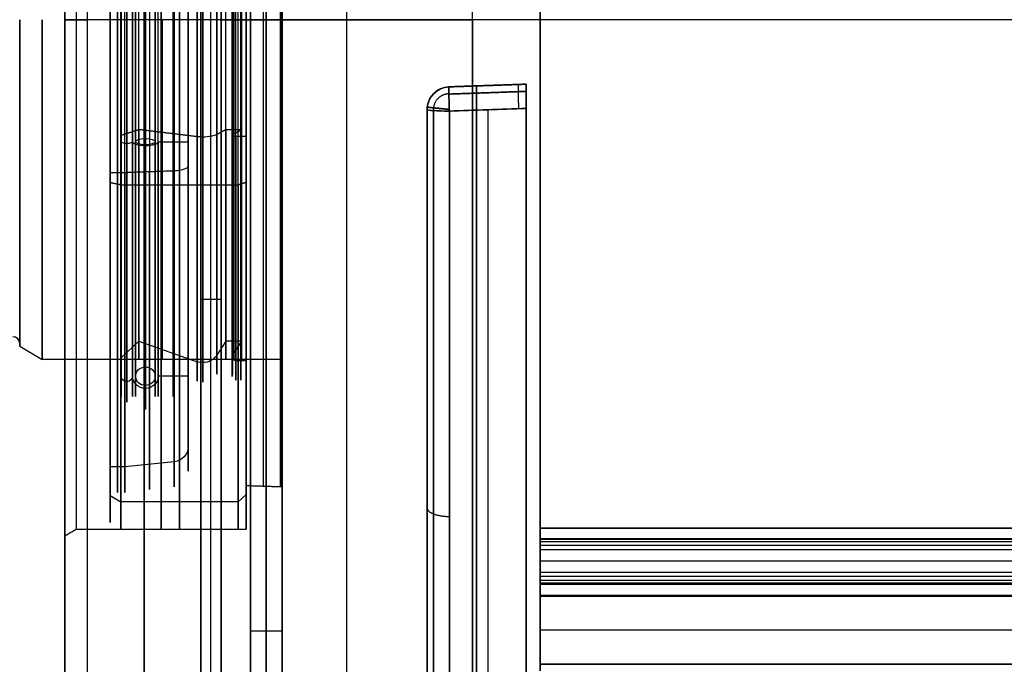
# Model space of a CAD drawing. Header units: millimetres. Extents: x 0 to 284, y -110 to 65.
# Tile 26 of 227: x 55 to 99, y -28 to 0. Entities that reach past the tile are written whole.
import ezdxf

# ---------------------------------------------------------------- set-up
doc = ezdxf.new("R2010")
doc.units = ezdxf.units.MM
doc.layers.add('Layer 01', color=7, linetype='Continuous', true_color=0x000000)

# ---------------------------------------------------------------- blocks, each defined once
blk = doc.blocks.new('Block 02')
at = {"layer": 'Layer 01'}
for p, q in [((59.003, 21.004, 7.187), (59.465, 21.288, 7.285)), ((59.003, 19.746, 6.757), (59.003, 21.004, 7.187)), ((64.656, 21.288, 7.285), (59.465, 21.288, 7.285)), ((65, 20.965, 7.174), (64.656, 21.288, 7.285)), ((65, 15.062, 5.154), (65, 20.965, 7.174)), ((59.646, 19.746, 6.757), (59.003, 19.746, 6.757)), ((61.826, 19.523, 6.681), (59.646, 19.746, 6.757)), ((62.442, 15.743, 5.387), (62.442, 18.855, 6.452)), ((59.485, 14.934, 5.11), (59.485, 15.743, 5.387)), ((62.442, 15.743, 5.387), (61.124, 15.743, 5.387)), ((60.269, 14.192, 4.856), (59.485, 14.934, 5.11)), ((60.269, 14.192, 4.856), (62.844, 15.101, 5.167)), ((64.105, 14.192, 4.856), (63.713, 14.812, 5.069)), ((64.803, 14.192, 4.856), (64.408, 14.817, 5.07)), ((65, 15.062, 5.154), (64.555, 15.062, 5.154)), ((64.803, 14.192, 4.856), (64.105, 14.192, 4.856)), ((59.003, 7.187, -21.004), (59.465, 7.285, -21.288)), ((59.003, 6.757, -19.746), (59.003, 7.187, -21.004)), ((65, 7.174, -20.965), (64.656, 7.285, -21.288)), ((65, 7.174, -20.965), (65, 5.154, -15.062)), ((62.442, 5.387, -15.743), (62.442, 6.452, -18.855)), ((59.485, 5.11, -14.934), (59.485, 5.387, -15.743)), ((59.485, -5.387, 15.743), (59.485, -5.11, 14.934)), ((65, -5.154, 15.062), (65, -7.174, 20.965)), ((62.442, -6.452, 18.855), (62.442, -5.387, 15.743)), ((59.003, -7.187, 21.004), (59.003, -6.757, 19.746)), ((60.269, -14.192, -4.856), (59.485, -14.934, -5.11)), ((60.269, -14.192, -4.856), (62.844, -15.101, -5.167)), ((64.105, -14.192, -4.856), (63.713, -14.812, -5.069)), ((64.803, -14.192, -4.856), (64.105, -14.192, -4.856)), ((64.803, -14.192, -4.856), (64.408, -14.817, -5.07)), ((59.485, -15.743, -5.387), (59.485, -14.934, -5.11)), ((65, -15.062, -5.154), (64.555, -15.062, -5.154)), ((65, -20.965, -7.174), (65, -15.062, -5.154)), ((62.442, -15.743, -5.387), (61.124, -15.743, -5.387)), ((62.442, -18.855, -6.452), (62.442, -15.743, -5.387)), ((61.826, -19.523, -6.681), (59.646, -19.746, -6.757)), ((59.646, -19.746, -6.757), (59.003, -19.746, -6.757)), ((59.003, -21.004, -7.187), (59.003, -19.746, -6.757)), ((59.003, -21.004, -7.187), (59.465, -21.288, -7.285)), ((64.656, -21.288, -7.285), (59.465, -21.288, -7.285)), ((65, -20.965, -7.174), (64.656, -21.288, -7.285))]:
    blk.add_line(p, q, dxfattribs=at)
at = {"layer": 'Layer 01', "extrusion": (-1, 0, 0)}
for centre, radius, start, end in [((0, 0, -59.465), 22.5, 71.1095, 251.1095), ((0, 0, -62.061), 22.5, 71.1095, 251.1095), ((0, 0, -64.656), 22.5, 71.1095, 251.1095), ((0, 0, -59.325), 20.87, 71.1095, 251.1095), ((0, 0, -59.646), 20.87, 71.1095, 251.1095), ((0, 0, -65), 22.159, 71.1095, 251.1095), ((0, 0, -60.554), 17.071, 71.1095, 251.1095), ((0, 0, -59.984), 16.639, 71.1095, 251.1095), ((0, 0, -60.122), 16.639, 71.1095, 251.1095), ((0, 0, -60.986), 16.639, 71.1095, 251.1095), ((0, 0, -61.124), 16.639, 71.1095, 251.1095), ((0, 0, -61.783), 16.639, 71.1095, 251.1095), ((0, 0, -60.554), 16.208, 71.1095, 251.1095), ((0, 0, -63.095), 16.006, 71.1095, 251.1095), ((0, 0, -64.555), 15.919, 71.1095, 251.1095), ((0, 0, -64.777), 15.919, 71.1095, 251.1095), ((0, 0, -65), 15.919, 71.1095, 251.1095), ((0, 0, -64.384), 15.748, 71.1095, 251.1095), ((0, 0, -60.269), 15, 71.1095, 251.1095), ((0, 0, -64.105), 15, 71.1095, 251.1095), ((0, 0, -64.454), 15, 71.1095, 251.1095), ((0, 0, -64.803), 15, 71.1095, 251.1095), ((0, 0, -62.061), 22.5, 251.1095, 71.1095), ((0, 0, -65), 22.159, 251.1095, 71.1095), ((0, 0, -59.325), 20.87, 251.1095, 71.1095), ((0, 0, -60.736), 20.752, 251.1095, 71.1095), ((0, 0, -59.984), 16.639, 251.1095, 71.1095), ((0, 0, -60.122), 16.639, 251.1095, 71.1095), ((0, 0, -60.554), 17.071, 251.1095, 71.1095), ((0, 0, -60.554), 16.208, 251.1095, 71.1095), ((0, 0, -60.986), 16.639, 251.1095, 71.1095), ((0, 0, -61.783), 16.639, 251.1095, 71.1095), ((0, 0, -63.095), 16.006, 251.1095, 71.1095), ((0, 0, -64.384), 15.748, 251.1095, 71.1095), ((0, 0, -64.454), 15, 251.1095, 71.1095), ((0, 0, -64.777), 15.919, 251.1095, 71.1095), ((0, 0, -64.803), 15, 251.1095, 71.1095), ((0, 0, -65), 15.919, 251.1095, 71.1095)]:
    blk.add_arc(centre, radius, start, end, dxfattribs=at)
at = {"layer": 'Layer 01', "extrusion": (1, 5.18134e-17, -1.51417e-16)}
blk.add_arc((0, 0, 59.003), 22.199, 288.8905, 108.8905, dxfattribs=at)
at = {"layer": 'Layer 01', "extrusion": (1, 5.5113e-17, -1.61059e-16)}
blk.add_arc((0, 0, 59.003), 20.87, 288.8905, 108.8905, dxfattribs=at)
at = {"layer": 'Layer 01', "extrusion": (1, 0, 0)}
for centre, radius, start, end in [((0, 0, 61.826), 20.634, 288.8905, 108.8905), ((0, 0, 62.844), 15.96, 288.8905, 108.8905), ((0, 0, 63.713), 15.655, 288.8905, 108.8905), ((0, 0, 64.408), 15.66, 288.8905, 108.8905), ((0, 0, 59.465), 22.5, 108.8905, 288.8905), ((0, 0, 64.656), 22.5, 108.8905, 288.8905), ((0, 0, 59.646), 20.87, 108.8905, 288.8905), ((0, 0, 61.826), 20.634, 108.8905, 288.8905), ((0, 0, 61.124), 16.639, 108.8905, 288.8905), ((0, 0, 60.269), 15, 108.8905, 288.8905), ((0, 0, 62.844), 15.96, 108.8905, 288.8905), ((0, 0, 63.713), 15.655, 108.8905, 288.8905), ((0, 0, 64.105), 15, 108.8905, 288.8905), ((0, 0, 64.408), 15.66, 108.8905, 288.8905), ((0, 0, 64.555), 15.919, 108.8905, 288.8905)]:
    blk.add_arc(centre, radius, start, end, dxfattribs=at)
at = {"layer": 'Layer 01', "extrusion": (1, 5.77188e-17, -1.68674e-16)}
blk.add_arc((0, 0, 62.442), 19.928, 288.8905, 108.8905, dxfattribs=at)
at = {"layer": 'Layer 01', "extrusion": (-1, 6.68361e-17, -1.95318e-16)}
blk.add_arc((0, 0, -60.554), 17.21, 71.1095, 251.1095, dxfattribs=at)
at = {"layer": 'Layer 01', "extrusion": (0, -0.32376, 0.946139)}
for centre, radius, start, end in [((61.729, 19.928), 0.713, 0, 82.15), ((60.554, 16.639), 0.57, 90, 180), ((60.554, 16.639), 0.432, 90, 270), ((60.554, 16.639), 0.57, 0, 90), ((60.554, 16.639), 0.432, 270, 90), ((59.734, 16.639), 0.249, 90, 180), ((59.734, 16.639), 0.249, 0, 90), ((63.095, 15.286), 0.72, 90, 110.4503), ((63.095, 15.286), 0.72, 30.8863, 90), ((64.555, 15.748), 0.171, 90, 210.8863)]:
    blk.add_arc(centre, radius, start, end, dxfattribs=at)
at = {"layer": 'Layer 01', "extrusion": (1, 6.91266e-17, -2.02012e-16)}
blk.add_arc((0, 0, 59.485), 16.639, 288.8905, 108.8905, dxfattribs=at)
at = {"layer": 'Layer 01', "extrusion": (-1, 6.81055e-17, -1.99028e-16)}
blk.add_arc((0, 0, -59.734), 16.889, 71.1095, 251.1095, dxfattribs=at)
at = {"layer": 'Layer 01', "extrusion": (-1, 6.91266e-17, -2.02012e-16)}
blk.add_arc((0, 0, -62.442), 16.639, 71.1095, 251.1095, dxfattribs=at)
at = {"layer": 'Layer 01', "extrusion": (-1, 7.28726e-17, -2.12959e-16)}
blk.add_arc((0, 0, -59.485), 15.784, 71.1095, 251.1095, dxfattribs=at)
at = {"layer": 'Layer 01', "extrusion": (1, -5.18134e-17, 1.51417e-16)}
blk.add_arc((0, 0, 59.003), 22.199, 108.8905, 288.8905, dxfattribs=at)
at = {"layer": 'Layer 01', "extrusion": (1, -5.5113e-17, 1.61059e-16)}
blk.add_arc((0, 0, 59.003), 20.87, 108.8905, 288.8905, dxfattribs=at)
at = {"layer": 'Layer 01', "extrusion": (7.53142e-15, -0.946139, -0.32376)}
blk.add_arc((61.729, -19.928), 0.713, 277.85, 360, dxfattribs=at)
at = {"layer": 'Layer 01', "extrusion": (-1, -5.77188e-17, 1.68674e-16)}
blk.add_arc((0, 0, -62.442), 19.928, 251.1095, 71.1095, dxfattribs=at)
at = {"layer": 'Layer 01', "extrusion": (6.95336e-15, 0.946139, 0.32376)}
blk.add_arc((-59.734, -16.639), 0.249, 270, 0, dxfattribs=at)
at = {"layer": 'Layer 01', "extrusion": (1, -6.91266e-17, 2.02012e-16)}
blk.add_arc((0, 0, 59.485), 16.639, 108.8905, 288.8905, dxfattribs=at)
at = {"layer": 'Layer 01', "extrusion": (9.04199e-15, 0.946139, 0.32376)}
blk.add_arc((-59.734, -16.639), 0.249, 180, 270, dxfattribs=at)
at = {"layer": 'Layer 01', "extrusion": (-1, -6.81055e-17, 1.99028e-16)}
blk.add_arc((0, 0, -59.734), 16.889, 251.1095, 71.1095, dxfattribs=at)
at = {"layer": 'Layer 01', "extrusion": (1.4602e-15, 0.946139, 0.32376)}
blk.add_arc((-60.554, -16.639), 0.57, 270, 0, dxfattribs=at)
at = {"layer": 'Layer 01', "extrusion": (-2.72102e-23, -0.946139, -0.32376)}
blk.add_arc((60.554, -16.639), 0.432, 90, 270, dxfattribs=at)
at = {"layer": 'Layer 01', "extrusion": (-7.83188e-17, 0.946139, 0.32376)}
blk.add_arc((-60.554, -16.639), 0.57, 180, 270, dxfattribs=at)
at = {"layer": 'Layer 01', "extrusion": (-1, -6.68361e-17, 1.95318e-16)}
blk.add_arc((0, 0, -60.554), 17.21, 251.1095, 71.1095, dxfattribs=at)
at = {"layer": 'Layer 01', "extrusion": (0, 0.946139, 0.32376)}
for centre, radius, start, end in [((-60.554, -16.639), 0.432, 90, 270), ((-63.095, -15.286), 0.72, 270, 290.4503), ((-63.095, -15.286), 0.72, 210.8863, 270)]:
    blk.add_arc(centre, radius, start, end, dxfattribs=at)
at = {"layer": 'Layer 01', "extrusion": (-1, -6.91266e-17, 2.02012e-16)}
blk.add_arc((0, 0, -62.442), 16.639, 251.1095, 71.1095, dxfattribs=at)
at = {"layer": 'Layer 01', "extrusion": (1, -7.28726e-17, 2.12959e-16)}
blk.add_arc((0, 0, 59.485), 15.784, 108.8905, 288.8905, dxfattribs=at)
at = {"layer": 'Layer 01', "extrusion": (3.3744e-15, -0.946139, -0.32376)}
blk.add_arc((63.095, -15.286), 0.72, 249.5497, 270, dxfattribs=at)
at = {"layer": 'Layer 01', "extrusion": (2.58922e-15, -0.946139, -0.32376)}
blk.add_arc((63.095, -15.286), 0.72, 270, 329.1137, dxfattribs=at)
at = {"layer": 'Layer 01', "extrusion": (-1.73075e-27, -0.946139, -0.32376)}
blk.add_arc((64.555, -15.748), 0.171, 149.1137, 270, dxfattribs=at)
at = {"layer": 'Layer 01', "extrusion": (-8.98375e-16, -0.946139, -0.32376)}
blk.add_arc((63.095, 15.286), 0.72, 90, 110.4503, dxfattribs=at)
at = {"layer": 'Layer 01', "extrusion": (-2.58922e-15, -0.946139, -0.32376)}
blk.add_arc((63.095, 15.286), 0.72, 30.8863, 90, dxfattribs=at)
at = {"layer": 'Layer 01', "extrusion": (-9.05926e-15, -0.946139, -0.32376)}
blk.add_arc((64.555, 15.748), 0.171, 90, 210.8863, dxfattribs=at)
at = {"layer": 'Layer 01', "extrusion": (4.78391e-15, -0.946139, -0.32376)}
blk.add_arc((59.734, 16.639), 0.249, 90, 180, dxfattribs=at)
at = {"layer": 'Layer 01', "extrusion": (0, -0.946139, -0.32376)}
for centre, radius, start, end in [((59.734, 16.639), 0.249, 360, 90), ((60.554, 16.639), 0.432, 90, 270), ((60.554, 16.639), 0.432, 270, 90)]:
    blk.add_arc(centre, radius, start, end, dxfattribs=at)
at = {"layer": 'Layer 01', "extrusion": (-1.6549e-15, -0.946139, -0.32376)}
blk.add_arc((60.554, 16.639), 0.57, 90, 180, dxfattribs=at)
at = {"layer": 'Layer 01', "extrusion": (4.84184e-30, -0.946139, -0.32376)}
blk.add_arc((60.554, 16.639), 0.57, 0, 90, dxfattribs=at)
at = {"layer": 'Layer 01', "extrusion": (-3.49512e-16, -0.946139, -0.32376)}
blk.add_arc((61.729, 19.928), 0.713, 360, 82.15, dxfattribs=at)
at = {"layer": 'Layer 01', "extrusion": (0, 0.32376, -0.946139)}
for centre, radius, start, end in [((-63.095, -15.286), 0.72, 270, 290.4503), ((-63.095, -15.286), 0.72, 210.8863, 270), ((-64.555, -15.748), 0.171, 270, 30.8863), ((-60.554, -16.639), 0.432, 270, 90), ((-60.554, -16.639), 0.432, 90, 270), ((-59.734, -16.639), 0.249, 270, 0), ((-59.734, -16.639), 0.249, 180, 270), ((-60.554, -16.639), 0.57, 270, 0), ((-60.554, -16.639), 0.57, 180, 270), ((-61.729, -19.928), 0.713, 180, 262.15)]:
    blk.add_arc(centre, radius, start, end, dxfattribs=at)
at = {"layer": 'Layer 01'}
for points in [[(59.465, 7.285, -21.288), (59.234, 7.236, -21.146), (59.003, 7.187, -21.004)], [(64.656, 7.285, -21.288), (62.061, 7.285, -21.288), (59.465, 7.285, -21.288)], [(65, 7.174, -20.965), (64.828, 7.229, -21.127), (64.656, 7.285, -21.288)], [(59.003, 6.757, -19.746), (59.325, 6.757, -19.746), (59.646, 6.757, -19.746)], [(59.646, 6.757, -19.746), (60.736, 6.719, -19.635), (61.826, 6.681, -19.523)], [(62.442, 5.387, -15.743), (61.783, 5.387, -15.743), (61.124, 5.387, -15.743)], [(59.485, 5.11, -14.934), (59.877, 4.983, -14.563), (60.269, 4.856, -14.192)], [(60.269, 4.856, -14.192), (61.556, 5.012, -14.646), (62.844, 5.167, -15.101)], [(63.713, 5.069, -14.812), (63.909, 4.962, -14.502), (64.105, 4.856, -14.192)], [(64.105, 4.856, -14.192), (64.454, 4.856, -14.192), (64.803, 4.856, -14.192)], [(64.803, 4.856, -14.192), (64.605, 4.963, -14.504), (64.408, 5.07, -14.817)], [(64.555, 5.154, -15.062), (64.777, 5.154, -15.062), (65, 5.154, -15.062)], [(60.269, -4.856, 14.192), (59.877, -4.983, 14.563), (59.485, -5.11, 14.934)], [(62.844, -5.167, 15.101), (61.556, -5.012, 14.646), (60.269, -4.856, 14.192)], [(64.105, -4.856, 14.192), (63.909, -4.962, 14.502), (63.713, -5.069, 14.812)], [(64.803, -4.856, 14.192), (64.454, -4.856, 14.192), (64.105, -4.856, 14.192)], [(64.408, -5.07, 14.817), (64.605, -4.963, 14.504), (64.803, -4.856, 14.192)], [(65, -5.154, 15.062), (64.777, -5.154, 15.062), (64.555, -5.154, 15.062)], [(61.124, -5.387, 15.743), (61.783, -5.387, 15.743), (62.442, -5.387, 15.743)], [(59.646, -6.757, 19.746), (59.325, -6.757, 19.746), (59.003, -6.757, 19.746)], [(61.826, -6.681, 19.523), (60.736, -6.719, 19.635), (59.646, -6.757, 19.746)], [(59.003, -7.187, 21.004), (59.234, -7.236, 21.146), (59.465, -7.285, 21.288)], [(59.465, -7.285, 21.288), (62.061, -7.285, 21.288), (64.656, -7.285, 21.288)], [(64.656, -7.285, 21.288), (64.828, -7.229, 21.127), (65, -7.174, 20.965)]]:
    blk.add_open_spline(points, degree=2, dxfattribs=at)
blk = doc.blocks.new('Block 01')
at = {"layer": 'Layer 01'}
for p, q in [((63.45, -29.817, 64.348), (63.45, 55, 64.348)), ((69.45, -30.442, 64.903), (69.45, 55, 64.903)), ((69.45, -55, -64.903), (69.45, 30.442, -64.903)), ((63.45, -55, -64.348), (63.45, 29.817, -64.348)), ((78, 10.222, -64.896), (78, -10.222, -64.896)), ((78, 7.682, 64.941), (78, -7.682, 64.941)), ((57.5, 0, 22.5), (57, 0, 22.789)), ((57, 0, -54), (58, 0, -55)), ((57, 0, 54), (58, 0, 55)), ((57, 0, 54), (57, 0, 22.789)), ((57, 0, -22.789), (57, 0, -54)), ((57.5, 0, -22.5), (57, 0, -22.789)), ((65, 0, 22.5), (57.5, 0, 22.5)), ((65, 0, -22.5), (57.5, 0, -22.5)), ((63, 0, -55), (58, 0, -55)), ((63, 0, 55), (58, 0, 55)), ((63, 0, 63.891), (63, 0, 55)), ((63, 0, -55), (63, 0, -63.891)), ((63.9, 0, 64.806), (75, 0, 65)), ((75, 0, -65), (63.9, 0, -64.806)), ((65, 0, 20.567), (66.517, 0, 20.62)), ((65, 0, 22.5), (65, 0, 20.567)), ((65, 0, -20.567), (65, 0, -22.5)), ((65, 0, -20.567), (66.517, 0, -20.62)), ((65.2, 0, -27), (66.591, 0, -27)), ((65.2, 0, 36), (66.591, 0, 36)), ((65.2, 0, -36), (66.591, 0, -36)), ((65.2, 0, 27), (66.591, 0, 27)), ((65.2, 0, 36), (65.2, 0, 27)), ((65.2, 0, -27), (65.2, 0, -36)), ((66.591, 0, -20.628), (66.591, 0, -15)), ((66.591, 0, 15), (66.591, 0, 20.628)), ((66.591, 0, -36), (66.591, 0, -27)), ((66.591, 0, 27), (66.591, 0, 36)), ((75, 0, 65), (75, 0, 65)), ((78, 0, -64.895), (75, 0, -65)), ((78, -0.001, 65), (78, -0.001, 64.895)), ((77.376, -2.847, -50.284), (73.965, -2.966, -50.284)), ((77.376, -2.847, 50.284), (73.965, -2.966, 50.284)), ((75.67, -2.907, -44.319), (75.67, -2.907, -56.219)), ((75.67, -2.907, 56.219), (75.67, -2.907, 44.319)), ((77.376, -35.217, -45.307), (77.376, -2.847, -45.307)), ((77.376, -35.217, 45.307), (77.376, -2.847, 45.307)), ((73, -33.696, -45.135), (73, -3.966, -45.135)), ((73, -33.696, 45.135), (73, -3.966, 45.135)), ((63.9, -12.359, -64.806), (63, -12.359, -63.891)), ((55, -14.423), (55, -14.3)), ((55, -14.423), (56, -15)), ((66.591, -15), (56, -15)), ((66.591, -20.628), (66.591, -15)), ((65, -20.567), (65, -22.5)), ((73, -20.445, -39.428), (73, -20.445, -52.484)), ((73, -20.445, 52.484), (73, -20.445, 39.428)), ((77.376, -20.454, -53.615), (77.376, -20.454, -39.424)), ((77.376, -20.454, 39.424), (77.376, -20.454, 53.615)), ((57, -22.789), (57, -54)), ((230.5, -22.923, -63.996), (78, -22.923, -63.996)), ((78, -22.925, 63.979), (230.5, -22.925, 63.979)), ((78, -22.928, -63.888), (78, -24.925, -63.888)), ((78, -22.929, 63.888), (78, -24.925, 63.888)), ((78, -23.901, -63.427), (230.5, -23.901, -63.427)), ((78, -23.901, 63.427), (230.5, -23.901, 63.427)), ((78, -23.943, -63.425), (78, -23.943, -64.322)), ((78, -23.944, 64.321), (78, -23.944, 63.425)), ((230.5, -25.424, 64.353), (78, -25.424, 64.353)), ((78, -26.087, 64.214), (78, -28.023, 64.214)), ((78, -26.164, -64.21), (78, -28.094, -64.21)), ((78, -26.946, -64.168), (78, -26.946, -64.273)), ((78, -26.946, 64.273), (78, -26.946, 64.168)), ((65.2, -27), (65.2, -36)), ((66.591, -36), (66.591, -27))]:
    blk.add_line(p, q, dxfattribs=at)
at = {"layer": 'Layer 01', "extrusion": (1, -6.98329e-47, -1.10556e-31)}
blk.add_arc((0, 0, 58), 55, 180, 360, dxfattribs=at)
at = {"layer": 'Layer 01', "extrusion": (-1, 6.30633e-47, 1.10556e-31)}
blk.add_arc((0, 0, -58), 55, 0, 180, dxfattribs=at)
at = {"layer": 'Layer 01', "extrusion": (-1, 0, 0)}
for centre, radius, start, end in [((0, 0, -60.5), 55, 180, 0), ((0, 0, -60.5), 55, 0, 180), ((0, 0, -66.591), 36, 0, 180), ((0, 0, -66.591), 36, 180, 0), ((0, 0, -66.591), 27, 180, 0), ((0, -435, -78), 499.895, 90, 92.60811), ((0, 435, -78), 499.895, 267.3919, 272.60809), ((0, 0, -61.25), 22.5, 0, 180), ((0, 0, -61.25), 22.5, 180, 0), ((0, 0, -61.295), 15, 270, 90), ((0, -435, -78), 499.895, 87.39174, 90), ((0, 0, -75.188), 44.414, 273.7743, 311.2257), ((0, 0, -75.188), 44.414, 48.7743, 86.2257), ((22.423, -63.996, -78), 0.5, 272.573, 310.36), ((22.425, 63.996, -78), 0.5, 49.638, 87.4268), ((22.423, -63.996, -78), 0.5, 310.36, 0.0611), ((22.425, 63.996, -78), 0.5, 0.0151, 49.638), ((25.424, 63.853, -78), 0.5, 124.8712, 177.6703), ((0, -435, -78), 499.895, 86.70261, 87.11757), ((0, 435, -78), 499.895, 272.88245, 273.2974), ((25.424, 63.853, -78), 0.5, 87.0824, 124.8712), ((25.424, -63.853, -78), 0.5, 270, 272.9176), ((28.425, -63.691, -78), 0.5, 273.2623, 311.0493), ((28.425, 63.691, -78), 0.5, 48.9492, 86.7377)]:
    blk.add_arc(centre, radius, start, end, dxfattribs=at)
at = {"layer": 'Layer 01', "extrusion": (-1, -6.45948e-17, 1.46413e-31)}
blk.add_arc((0, 0, -63), 55, 180, 0, dxfattribs=at)
at = {"layer": 'Layer 01', "extrusion": (-1, 6.45948e-17, 8.26092e-32)}
blk.add_arc((0, 0, -63), 55, 0, 180, dxfattribs=at)
at = {"layer": 'Layer 01', "extrusion": (1, -6.3743e-47, -1.10556e-31)}
blk.add_arc((0, 0, 57), 54, 180, 360, dxfattribs=at)
at = {"layer": 'Layer 01', "extrusion": (1, -7.32315e-47, -1.10556e-31)}
blk.add_arc((0, 0, 57), 54, 360, 180, dxfattribs=at)
at = {"layer": 'Layer 01', "extrusion": (-1, 2.23448e-16, -3.56965e-12)}
blk.add_arc((0, -435, -75), 500, 90, 94.44278, dxfattribs=at)
at = {"layer": 'Layer 01', "extrusion": (1, -6.58839e-47, -1.10556e-31)}
for radius in [36, 27]:
    blk.add_arc((0, 0, 65.2), radius, 0, 180, dxfattribs=at)
at = {"layer": 'Layer 01', "extrusion": (1, -7.0397e-47, -1.10556e-31)}
for radius in [36, 27]:
    blk.add_arc((0, 0, 65.2), radius, 180, 360, dxfattribs=at)
at = {"layer": 'Layer 01', "extrusion": (1, 0, 0)}
for centre, radius, start, end in [((0, 0, 65.895), 36, 360, 180), ((0, 0, 65.895), 36, 180, 360), ((0, 0, 65.895), 27, 180, 360), ((0, 0, 65.895), 27, 360, 180), ((0, 0, 66.591), 27, 0, 180), ((0, 435, 78), 500, 270, 272.57298), ((0, -435, 78), 500, 87.42702, 92.57316), ((0, 0, 55), 14.3, 90, 270), ((0, 0, 56), 15, 90, 270), ((0, 0, 55), 14.423, 90, 270), ((0, 0, 66.591), 15, 90, 270), ((0, 435, 78), 500, 267.42702, 270), ((0, 0, 77.376), 44.414, 228.6755, 266.3245), ((0, 0, 77.376), 44.414, 93.6755, 131.3245), ((-25.424, -63.853, 78), 0.5, 304.8695, 357.626), ((-25.424, -63.853, 78), 0.5, 270, 304.8695), ((0, -435, 78), 500, 92.91756, 93.26229), ((0, 435, 78), 500, 266.73771, 267.08244)]:
    blk.add_arc(centre, radius, start, end, dxfattribs=at)
at = {"layer": 'Layer 01', "extrusion": (1, -2.00874e-93, -1.10556e-31)}
for start, end in [(0, 180), (180, 0)]:
    blk.add_arc((0, 0, 57), 22.789, start, end, dxfattribs=at)
at = {"layer": 'Layer 01', "extrusion": (1, 4.51966e-94, -1.10556e-31)}
blk.add_arc((0, 0, 57.5), 22.5, 0, 180, dxfattribs=at)
at = {"layer": 'Layer 01', "extrusion": (-1, -4.51966e-94, 1.10556e-31)}
blk.add_arc((0, 0, -57.5), 22.5, 180, 0, dxfattribs=at)
at = {"layer": 'Layer 01', "extrusion": (-1, -6.31594e-16, 5.81853e-31)}
for start, end in [(0, 180), (180, 0)]:
    blk.add_arc((0, 0, -65), 22.5, start, end, dxfattribs=at)
at = {"layer": 'Layer 01', "extrusion": (1, 6.90939e-16, -5.81853e-31)}
for start, end in [(0, 180), (180, 0)]:
    blk.add_arc((0, 0, 65), 20.567, start, end, dxfattribs=at)
at = {"layer": 'Layer 01', "extrusion": (1, 2.44929e-16, 0)}
blk.add_arc((0, 0, 65.759), 20.594, 360, 180, dxfattribs=at)
at = {"layer": 'Layer 01', "extrusion": (-1, 3.41136e-14, 2.46519e-31)}
blk.add_arc((0, 0, -66.517), 20.62, 0, 180, dxfattribs=at)
at = {"layer": 'Layer 01', "extrusion": (-1, -3.44582e-14, 2.46519e-31)}
blk.add_arc((0, 0, -66.517), 20.62, 180, 0, dxfattribs=at)
at = {"layer": 'Layer 01', "extrusion": (1, 1.03334e-15, -5.81853e-31)}
blk.add_arc((0, 0, 66.591), 20.628, 0, 180, dxfattribs=at)
at = {"layer": 'Layer 01', "extrusion": (1, 6.88896e-16, -5.81853e-31)}
blk.add_arc((0, 0, 66.591), 20.628, 180, 0, dxfattribs=at)
at = {"layer": 'Layer 01', "extrusion": (-1, -1.03909e-12, 2.18433e-07)}
blk.add_arc((0, 435, -75), 500, 269.99687, 270.00313, dxfattribs=at)
at = {"layer": 'Layer 01', "extrusion": (1, 9.89524e-16, 1.76617e-12)}
blk.add_arc((0, -435, 75), 500, 90, 94.46141, dxfattribs=at)
at = {"layer": 'Layer 01', "extrusion": (-1, -1.56589e-14, 3.10637e-12)}
blk.add_arc((0, 435, -75), 500, 270.00313, 274.46142, dxfattribs=at)
at = {"layer": 'Layer 01', "extrusion": (1.21375e-14, 4.5157e-14, -1)}
blk.add_arc((-74, -3.966, 56.186), 1, 0, 88, dxfattribs=at)
at = {"layer": 'Layer 01'}
for centre, radius, start, end in [((74, -3.966, -50.211), 1, 92, 180), ((74, -3.966, 56.186), 1, 92, 180), ((74, -3.966, 50.211), 1, 92, 180), ((54.7, -14.3), 0.3, 0, 90), ((66.5, -21.12), 0.5, 79.5508, 88)]:
    blk.add_arc(centre, radius, start, end, dxfattribs=at)
at = {"layer": 'Layer 01', "extrusion": (1, -5.71802e-32, -1.38045e-31)}
blk.add_arc((0, 0, 73), 44.414, 230.1227, 264.8773, dxfattribs=at)
at = {"layer": 'Layer 01', "extrusion": (2.16667e-14, 0.997518, -0.070407)}
blk.add_arc((-74, -56.325), 1, 271, 0, dxfattribs=at)
at = {"layer": 'Layer 01', "extrusion": (1, 1.46602e-31, -3.53928e-31)}
blk.add_arc((0, 0, 73), 44.414, 95.1227, 129.8773, dxfattribs=at)
at = {"layer": 'Layer 01', "extrusion": (-1.25991e-13, 0.997518, 0.070407)}
blk.add_arc((-74, 56.325), 1, 0, 89, dxfattribs=at)
at = {"layer": 'Layer 01', "extrusion": (-1, 1.58631e-13, 4.607e-13)}
blk.add_arc((0, 0, -73.983), 57.325, 274.03736, 310.96264, dxfattribs=at)
at = {"layer": 'Layer 01', "extrusion": (-1, 2.16723e-13, -4.75145e-13)}
blk.add_arc((0, 0, -73.983), 57.325, 49.03736, 85.96264, dxfattribs=at)
at = {"layer": 'Layer 01', "extrusion": (1, 2.44929e-16, -2.46519e-31)}
blk.add_arc((0, 0, 75.679), 57.355, 93.97486, 131.02514, dxfattribs=at)
at = {"layer": 'Layer 01', "extrusion": (-1, -1.25255e-07, -3.02392e-07)}
blk.add_arc((0, 0, -77.376), 57.384, 273.91247, 311.08753, dxfattribs=at)
at = {"layer": 'Layer 01', "extrusion": (-1, -1.25255e-07, 3.02392e-07)}
blk.add_arc((0, 0, -77.376), 57.384, 48.91247, 86.08753, dxfattribs=at)
at = {"layer": 'Layer 01', "extrusion": (-1, -3.84046e-30, -8.00918e-29)}
blk.add_arc((0, 435, -78), 499.895, 272.60809, 272.88245, dxfattribs=at)
at = {"layer": 'Layer 01', "extrusion": (-1, 4.05429e-30, -8.45489e-29)}
blk.add_arc((0, -435, -78), 499.895, 87.11757, 87.39174, dxfattribs=at)
at = {"layer": 'Layer 01'}
for points, degree in [([(63, 55, 63.891), (63, 12.824, 63.891), (63, -29.351, 63.891)], 2), ([(63.9, -30.249, 64.806), (63.9, 12.376, 64.806), (63.9, 55, 64.806)], 2), ([(75, -55, 65), (75, 0, 65), (75, 55, 65)], 2), ([(63.9, 30.249, -64.806), (63.9, -12.376, -64.806), (63.9, -55, -64.806)], 2), ([(63, -55, -63.891), (63, -12.824, -63.891), (63, 29.351, -63.891)], 2), ([(78, 0, 64.895), (76.5, 0, 64.948), (75, 0, 65)], 2), ([(75, -0.027, -65), (75, -27.514, -65), (75, -55, -65)], 2), ([(230.5, 0, -65), (154.25, 0, -65), (78, 0, -65)], 2), ([(230.5, -0.001, 65), (154.25, -0.001, 65), (78, -0.001, 65)], 2), ([(77.376, -2.847, -56.253), (75.67, -2.907, -56.219), (73.965, -2.966, -56.186)], 2), ([(73.965, -2.966, 56.186), (75.67, -2.907, 56.219), (77.376, -2.847, 56.253)], 2), ([(73.965, -2.966, -44.315), (73.965, -2.966, -50.25), (73.965, -2.966, -56.186)], 2), ([(73.965, -2.966, 56.186), (73.965, -2.966, 50.25), (73.965, -2.966, 44.315)], 2), ([(77.376, -2.847, -44.323), (77.376, -2.847, -50.288), (77.376, -2.847, -56.253)], 2), ([(77.376, -2.847, 56.253), (77.376, -2.847, 50.288), (77.376, -2.847, 44.323)], 2), ([(73, -3.966, -56.186), (73, -3.966, -50.211), (73, -3.966, -44.237)], 2), ([(73, -3.966, 56.186), (73, -3.966, 50.211), (73, -3.966, 44.237)], 2), ([(73.983, -4.036, -57.183), (75.113, -3.996, -57.206), (76.244, -3.956, -57.228), (77.376, -3.915, -57.251)], 3), ([(77.376, -3.915, 57.251), (76.244, -3.956, 57.228), (75.113, -3.996, 57.206), (73.983, -4.036, 57.183)], 3), ([(65, -20.567), (65.759, -20.594), (66.517, -20.62)], 2), ([(57, -22.789), (57.25, -22.644), (57.5, -22.5)], 2), ([(57.5, -22.5), (61.25, -22.5), (65, -22.5)], 2), ([(230.5, -22.446, -64.496), (154.25, -22.446, -64.496), (78, -22.446, -64.496)], 2), ([(78, -22.448, 64.496), (154.25, -22.448, 64.496), (230.5, -22.448, 64.496)], 2), ([(78, -22.923, -63.996), (78, -22.923, -63.985), (78, -22.923, -63.973), (78, -22.923, -63.962)], 3), ([(230.5, -22.923, -63.996), (154.25, -22.923, -63.996), (78, -22.923, -63.996)], 2), ([(78, -22.923, -63.962), (154.25, -22.923, -63.962), (230.5, -22.923, -63.962)], 2), ([(230.5, -22.923, -63.979), (154.25, -22.923, -63.979), (78, -22.923, -63.979)], 2), ([(78, -22.925, 63.962), (154.25, -22.925, 63.962), (230.5, -22.925, 63.962)], 2), ([(78, -22.925, 63.996), (154.25, -22.925, 63.996), (230.5, -22.925, 63.996)], 2), ([(78, -22.925, 63.962), (78, -22.925, 63.979), (78, -22.925, 63.996)], 2), ([(230.5, -22.955, 63.779), (154.25, -22.955, 63.779), (78, -22.955, 63.779)], 2), ([(230.5, -23.06, 63.609), (154.25, -23.06, 63.609), (78, -23.06, 63.609)], 2), ([(230.5, -23.064, -63.606), (154.25, -23.064, -63.606), (78, -23.064, -63.606)], 2), ([(230.5, -23.222, 63.493), (154.25, -23.222, 63.493), (78, -23.222, 63.493)], 2), ([(78, -23.402, -63.451), (154.25, -23.402, -63.451), (230.5, -23.402, -63.451)], 2), ([(78, -23.402, -63.451), (78, -23.901, -63.427), (78, -24.401, -63.403)], 2), ([(78, -23.402, 63.451), (154.25, -23.402, 63.451), (230.5, -23.402, 63.451)], 2), ([(78, -24.401, 63.403), (78, -23.901, 63.427), (78, -23.402, 63.451)], 2), ([(78, -24.401, -63.403), (154.25, -24.401, -63.403), (230.5, -24.401, -63.403)], 2), ([(78, -24.401, 63.403), (154.25, -24.401, 63.403), (230.5, -24.401, 63.403)], 2), ([(230.5, -24.594, -63.432), (154.25, -24.594, -63.432), (78, -24.594, -63.432)], 2), ([(230.5, -24.594, 63.432), (154.25, -24.594, 63.432), (78, -24.594, 63.432)], 2), ([(230.5, -24.761, -63.532), (154.25, -24.761, -63.532), (78, -24.761, -63.532)], 2), ([(230.5, -24.761, 63.532), (154.25, -24.761, 63.532), (78, -24.761, 63.532)], 2), ([(230.5, -24.877, -63.69), (154.25, -24.877, -63.69), (78, -24.877, -63.69)], 2), ([(230.5, -24.877, 63.69), (154.25, -24.877, 63.69), (78, -24.877, 63.69)], 2), ([(78, -24.924, -63.873), (154.25, -24.924, -63.873), (230.5, -24.924, -63.873)], 2), ([(230.5, -24.924, 63.873), (154.25, -24.924, 63.873), (78, -24.924, 63.873)], 2), ([(230.5, -25.424, -64.353), (154.25, -25.424, -64.353), (78, -25.424, -64.353)], 2), ([(230.5, -25.45, 64.352), (154.25, -25.45, 64.352), (78, -25.45, 64.352)], 2), ([(78, -25.45, -64.352), (154.25, -25.45, -64.352), (230.5, -25.45, -64.352)], 2), ([(230.5, -26.952, 64.273), (154.25, -26.952, 64.273), (78, -26.952, 64.273)], 2), ([(230.5, -26.952, -64.273), (154.25, -26.952, -64.273), (78, -26.952, -64.273)], 2), ([(66.591, -27), (65.895, -27), (65.2, -27)], 2), ([(78, -28.453, 64.19), (154.25, -28.453, 64.19), (230.5, -28.453, 64.19)], 2), ([(230.5, -28.453, -64.19), (154.25, -28.453, -64.19), (78, -28.453, -64.19)], 2)]:
    blk.add_open_spline(points, degree=degree, dxfattribs=at)
for points, weights, degree in [([(66.554, 20.623), (66.554, 20.623, 41.246), (66.554, -20.623, 41.246), (66.554, -20.623)], [0.998641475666, 0.332880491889, 0.332880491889, 0.998641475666], 3), ([(66.554, -20.623), (66.554, -20.623, -41.246), (66.554, 20.623, -41.246), (66.554, 20.623)], [0.998641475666, 0.332880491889, 0.332880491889, 0.998641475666], 3), ([(66.517, 0, 20.62), (66.542, 0, 20.621), (66.566, 0, 20.624), (66.591, 0, 20.628)], [0.5, 0.49909431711, 0.49909431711, 0.5], 3), ([(66.517, 0, -20.62), (66.542, 0, -20.621), (66.566, 0, -20.624), (66.591, 0, -20.628)], [0.5, 0.49909431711, 0.49909431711, 0.5], 3), ([(73.965, -2.966, -44.315), (75.102, -2.927, -44.318), (76.239, -2.887, -44.32), (77.376, -2.847, -44.323)], [1, 0.99999939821, 0.99999939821, 1], 3), ([(77.376, -2.847, 44.323), (76.239, -2.887, 44.32), (75.102, -2.927, 44.318), (73.965, -2.966, 44.315)], [1, 0.99999939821, 0.99999939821, 1], 3), ([(77.022, -2.86, -56.246), (77.001, -2.86, -57.317), (77.039, -3.927, -57.244)], [1.00004658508, 0.682688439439, 1.00001737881], 2), ([(77.022, -2.86, 56.246), (77.001, -2.86, 57.317), (77.039, -3.927, 57.244)], [1.00004658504, 0.682688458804, 1.00001738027], 2), ([(73.291, -4.015, -56.889), (73.259, -3.549, -56.889), (73.589, -3.277, -56.889), (73.961, -3.256, -56.889)], [0.483211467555, 0.456998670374, 0.57200030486, 0.828216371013], 3), ([(73.291, -4.015, 56.889), (73.259, -3.549, 56.889), (73.589, -3.277, 56.889), (73.961, -3.256, 56.889)], [0.483213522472, 0.457000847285, 0.572003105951, 0.82822029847], 3), ([(77.376, -3.165, -56.984), (76.237, -3.205, -56.962), (75.099, -3.245, -56.939), (73.962, -3.285, -56.917)], [0.841402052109, 0.841268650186, 0.841135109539, 0.841001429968], 3), ([(73.962, -3.285, 56.917), (75.099, -3.245, 56.939), (76.237, -3.205, 56.962), (77.376, -3.165, 56.984)], [0.841001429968, 0.841135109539, 0.841268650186, 0.841402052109], 3), ([(73.98, -3.964, -57.185), (73.406, -3.904, -57.174), (73.005, -3.862, -56.761), (73.005, -3.862, -56.186)], [0.558311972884, 0.452509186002, 0.453318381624, 0.56073955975], 3), ([(73.005, -3.862, 56.186), (73.005, -3.862, 56.761), (73.406, -3.904, 57.174), (73.98, -3.964, 57.185)], [0.56073955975, 0.453319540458, 0.452511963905, 0.55831683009], 3), ([(73.287, -4.015, -56.885), (73.287, -16.452, -56.007), (73.287, -27.97, -51.236), (73.287, -37.384, -43.063)], [0.856625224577, 0.82723175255, 0.82723175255, 0.856625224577], 3), ([(73.287, -37.384, 43.063), (73.287, -27.97, 51.236), (73.287, -16.452, 56.007), (73.287, -4.015, 56.885)], [0.856625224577, 0.82723175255, 0.82723175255, 0.856625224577], 3), ([(73, -21.555, -52.038), (73, -21.776, -52.572), (73.405, -21.934, -52.952), (73.983, -21.937, -52.962)], [0.974265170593, 0.788018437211, 0.788018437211, 0.974265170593], 3), ([(73, -21.555, 52.038), (73, -21.776, 52.572), (73.405, -21.934, 52.952), (73.983, -21.937, 52.962)], [0.974265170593, 0.788018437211, 0.788018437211, 0.974265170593], 3)]:
    blk.add_rational_spline(points, weights, degree=degree, dxfattribs=at)
for points, degree, knots in [([(73, -3.966, -44.237), (73, -3.837, -44.248), (73.025, -3.711, -44.259), (73.12, -3.473, -44.278), (73.191, -3.364, -44.287), (73.457, -3.088, -44.307), (73.707, -2.975, -44.314), (73.965, -2.966, -44.315)], 3, [0, 0, 0, 0, 0.390481, 0.390481, 0.780962, 0.780962, 1.561923, 1.561923, 1.561923, 1.561923]), ([(73.965, -2.966, 44.315), (73.836, -2.971, 44.315), (73.71, -3, 44.313), (73.476, -3.105, 44.305), (73.369, -3.18, 44.3), (73.103, -3.455, 44.28), (73, -3.708, 44.26), (73, -3.966, 44.237)], 3, [0, 0, 0, 0, 0.39044, 0.39044, 0.780881, 0.780881, 1.561762, 1.561762, 1.561762, 1.561762]), ([(73.965, -2.966, -56.186), (73.963, -2.966, -56.307), (73.961, -2.989, -56.44), (73.959, -3.095, -56.695), (73.96, -3.179, -56.818), (73.963, -3.391, -57.016), (73.966, -3.519, -57.09), (73.974, -3.781, -57.178), (73.978, -3.915, -57.191), (73.983, -4.036, -57.183)], 3, [-1.652056, -1.652056, -1.652056, -1.652056, -1.239042, -1.239042, -0.826028, -0.826028, -0.413014, -0.413014, 0, 0, 0, 0]), ([(73.983, -4.036, 57.183), (73.978, -3.915, 57.191), (73.974, -3.781, 57.178), (73.966, -3.519, 57.09), (73.963, -3.391, 57.016), (73.96, -3.179, 56.818), (73.959, -3.095, 56.695), (73.961, -2.989, 56.44), (73.963, -2.966, 56.307), (73.965, -2.966, 56.186)], 3, [-1.652056, -1.652056, -1.652056, -1.652056, -1.239042, -1.239042, -0.826028, -0.826028, -0.413014, -0.413014, 0, 0, 0, 0]), ([(77.376, -2.847, -56.253), (77.376, -2.847, -56.391), (77.376, -2.876, -56.528), (77.376, -2.984, -56.777), (77.376, -3.065, -56.891), (77.376, -3.264, -57.077), (77.376, -3.384, -57.15), (77.376, -3.641, -57.241), (77.376, -3.778, -57.26), (77.376, -3.915, -57.251)], 3, [0, 0, 0, 0, 0.412579, 0.412579, 0.825157, 0.825157, 1.237736, 1.237736, 1.650314, 1.650314, 1.650314, 1.650314]), ([(77.376, -3.915, 57.251), (77.376, -3.778, 57.26), (77.376, -3.64, 57.241), (77.376, -3.383, 57.149), (77.376, -3.264, 57.077), (77.376, -3.065, 56.891), (77.376, -2.984, 56.777), (77.376, -2.876, 56.527), (77.376, -2.847, 56.391), (77.376, -2.847, 56.253)], 3, [0, 0, 0, 0, 0.412578, 0.412578, 0.825156, 0.825156, 1.237734, 1.237734, 1.650312, 1.650312, 1.650312, 1.650312]), ([(73, -36.925, -42.533), (73, -35.788, -43.521), (73, -34.029, -44.929), (73, -31.882, -46.444), (73, -30.786, -47.17), (73, -30.232, -47.525), (73, -29.993, -47.676), (73, -29.834, -47.775), (73, -29.755, -47.825), (73, -27.08, -49.483), (73, -24.374, -50.87), (73, -20.145, -52.622), (73, -18.002, -53.409), (73, -15.453, -54.174), (73, -14.165, -54.517), (73, -13.519, -54.68), (73, -13.241, -54.747), (73, -13.056, -54.791), (73, -12.962, -54.814), (73, -9.938, -55.523), (73, -6.97, -55.973), (73, -3.966, -56.186)], 3, [0, 0, 0, 0, 4.540564, 6.810846, 7.945987, 8.513557, 8.797343, 8.797343, 9.081128, 9.081128, 18.162256, 18.162256, 22.70282, 24.973102, 26.108243, 26.675813, 26.959598, 26.959598, 27.243384, 27.243384, 36.324511, 36.324511, 36.324511, 36.324511]), ([(73, -3.966, 56.186), (73, -5.468, 56.079), (73, -7.708, 55.831), (73, -10.297, 55.385), (73, -11.585, 55.123), (73, -12.228, 54.983), (73, -12.503, 54.92), (73, -12.687, 54.878), (73, -12.777, 54.857), (73, -15.841, 54.138), (73, -18.735, 53.206), (73, -22.964, 51.454), (73, -25.037, 50.496), (73, -27.38, 49.233), (73, -28.533, 48.566), (73, -29.105, 48.223), (73, -29.349, 48.075), (73, -29.512, 47.975), (73, -29.594, 47.924), (73, -32.234, 46.288), (73, -34.651, 44.508), (73, -36.925, 42.533)], 3, [0, 0, 0, 0, 4.540564, 6.810846, 7.945987, 8.513557, 8.797343, 8.797343, 9.081128, 9.081128, 18.162256, 18.162256, 22.70282, 24.973102, 26.108243, 26.675813, 26.959598, 26.959598, 27.243384, 27.243384, 36.324511, 36.324511, 36.324511, 36.324511]), ([(78, -22.923, -63.962), (78, -22.923, -63.753), (78, -23.064, -63.606), (78, -23.204, -63.46), (78, -23.402, -63.451)], 2, [0, 0, 0, 0.412611, 0.412611, 0.8122118, 0.8122118, 0.8122118]), ([(78, -23.402, 63.451), (78, -23.344, 63.454), (78, -23.282, 63.467), (78, -23.163, 63.52), (78, -23.106, 63.559), (78, -23.014, 63.658), (78, -22.978, 63.718), (78, -22.933, 63.84), (78, -22.924, 63.904), (78, -22.925, 63.962)], 3, [-0.7783499, -0.7783499, -0.7783499, -0.7783499, -0.5837624, -0.5837624, -0.3891749, -0.3891749, -0.1945875, -0.1945875, 0, 0, 0, 0]), ([(78, -24.924, 63.873), (78, -24.921, 63.781), (78, -24.877, 63.69), (78, -24.833, 63.597), (78, -24.761, 63.532), (78, -24.685, 63.465), (78, -24.594, 63.432), (78, -24.501, 63.398), (78, -24.401, 63.403)], 2, [0, 0, 0, 0.1930557, 0.1930557, 0.3924533, 0.3924533, 0.5914128, 0.5914128, 0.7907428, 0.7907428, 0.7907428]), ([(78, -24.401, -63.403), (78, -24.503, -63.398), (78, -24.594, -63.432), (78, -24.689, -63.467), (78, -24.761, -63.532), (78, -24.836, -63.6), (78, -24.877, -63.69), (78, -24.921, -63.783), (78, -24.924, -63.873)], 2, [0, 0, 0, 0.1995101, 0.1995101, 0.3984734, 0.3984734, 0.5978738, 0.5978738, 0.7911143, 0.7911143, 0.7911143])]:
    blk.add_open_spline(points, degree=degree, knots=knots, dxfattribs=at)

msp = doc.modelspace()

# ---------------------------------------------------------------- block references
at = {"layer": 'Layer 01'}
for name in ['Block 01', 'Block 02']:
    msp.add_blockref(name, (0, 0), dxfattribs=at)

doc.saveas('drawing.dxf')
